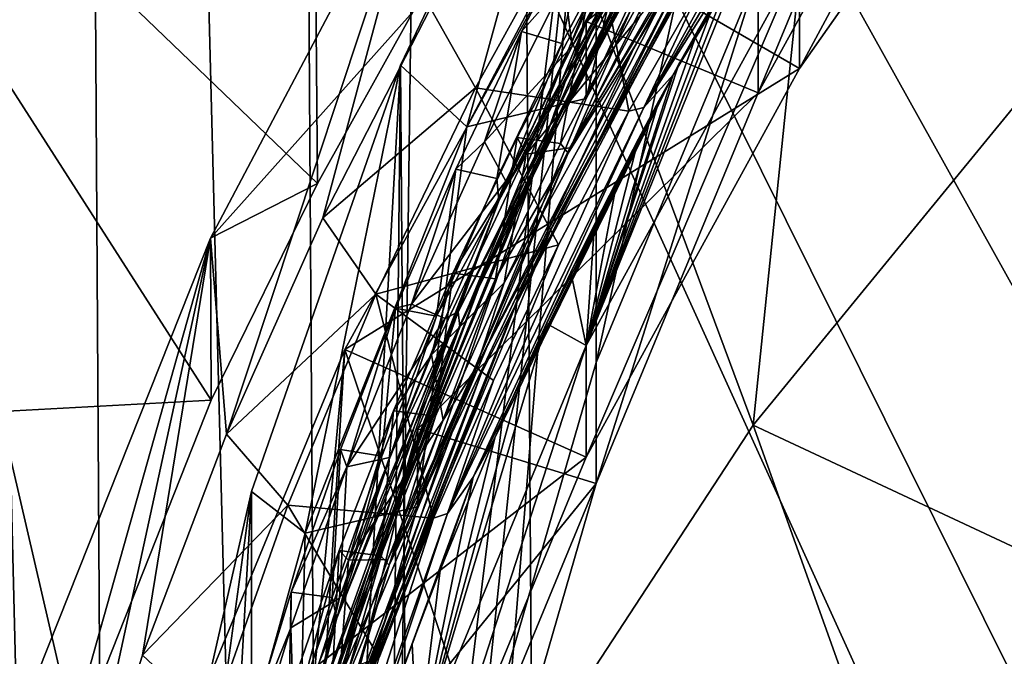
# Model space of a CAD drawing. Header units: metres. Extents: x -22 to 22, y 0 to 204.
# Tile 59 of 256: x -11.7 to -9.07, y 21.43 to 23.13. Entities that reach past the tile are written whole.
import ezdxf

# ---------------------------------------------------------------- set-up
doc = ezdxf.new("R2010")
doc.units = ezdxf.units.M
doc.layers.add('solid_002_SW0002', color=7, linetype='CONTINUOUS')
doc.layers.add('solid_002_SW0002_01', color=7, linetype='CONTINUOUS')

msp = doc.modelspace()

# ---------------------------------------------------------------- linework, layer by layer
at = {"layer": 'solid_002_SW0002'}
for points in [[(-10.401688, 38.78968, 222.258194), (-0.000125, 39.062069, 222.530045), (-0.000125, 6.009099, 222.530045)], [(-11.593178, 38.765461, 222.078735), (-11.028264, 38.776508, 222.20459), (-10.836877, 9.175645, 222.208344)], [(-11.028264, 38.776508, 222.20459), (-10.452005, 38.787876, 222.256866), (-10.836877, 9.175645, 222.208344)], [(-10.836877, 9.175645, 222.208344), (-10.452005, 38.787876, 222.256866), (-10.250982, 9.179632, 222.262131)], [(-10.452005, 38.787876, 222.256866), (-10.401688, 38.78968, 222.258194), (-0.000125, 6.009099, 222.530045)], [(-10.250982, 9.179632, 222.262131), (-10.452005, 38.787876, 222.256866), (-0.000125, 6.009099, 222.530045)], [(-12.137403, 38.754784, 221.881348), (-11.593178, 38.765461, 222.078735), (-11.41131, 9.171721, 222.0784)], [(-12.137403, 38.754784, 221.881348), (-11.41131, 9.171721, 222.0784), (-11.963854, 9.167933, 221.874542)], [(-11.593178, 38.765461, 222.078735), (-10.836877, 9.175645, 222.208344), (-11.41131, 9.171721, 222.0784)], [(15.431576, 33.648762, 223.952362), (-15.431306, 33.548271, 223.951843), (-15.319921, 9.159238, 223.824142)], [(-13.809333, 30.964565, 211.285019), (-8.497234, 19.261026, 214.276962), (-8.466165, 20.199457, 214.024673)], [(-11.075729, 19.153803, 214.375595), (-8.497234, 19.261026, 214.276962), (-13.809333, 30.964565, 211.285019)], [(-13.809333, 30.964565, 211.285019), (-8.466165, 20.199457, 214.024673), (-8.326499, 21.119349, 213.774399)], [(-13.809333, 30.964565, 211.285019), (-8.326499, 21.119349, 213.774399), (-8.077396, 22.023609, 213.52536)], [(-13.809333, 30.964565, 211.285019), (-8.077396, 22.023609, 213.52536), (-7.724753, 22.890469, 213.283524)], [(-13.809333, 30.964565, 211.285019), (-7.724753, 22.890469, 213.283524), (-7.27027, 23.715725, 213.050079)], [(-11.075729, 19.153803, 214.375595), (-13.809333, 30.964565, 211.285019), (-13.634545, 19.043522, 214.474518)], [(-8.956305, 23.00387, 196.928772), (-9.501084, 24.38352, 204.65065), (-8.665379, 25.334351, 204.395874)], [(-10.160149, 22.212593, 211.185196), (-10.160933, 24.097248, 210.680191), (-9.517815, 25.129511, 210.40361)], [(-9.728317, 23.25606, 210.905594), (-10.160149, 22.212593, 211.185196), (-9.517815, 25.129511, 210.40361)], [(-10.904491, 22.690666, 204.67305), (-12.60859, 24.328886, 205.467361), (-10.921827, 24.672861, 204.656799)], [(-10.648762, 23.149807, 204.556549), (-10.904491, 22.690666, 204.67305), (-10.921827, 24.672861, 204.656799)], [(-9.741334, 22.044872, 197.185745), (-10.226232, 23.351038, 204.927307), (-9.501084, 24.38352, 204.65065)], [(-8.956305, 23.00387, 196.928772), (-9.741334, 22.044872, 197.185745), (-9.501084, 24.38352, 204.65065)], [(-11.188798, 22.111504, 204.807831), (-12.572596, 22.036612, 205.477371), (-12.60859, 24.328886, 205.467361)], [(-11.188798, 22.111504, 204.807831), (-12.60859, 24.328886, 205.467361), (-10.904491, 22.690666, 204.67305)], [(-9.617809, 22.997551, 205.022018), (-9.618163, 23.294666, 206.13298), (-8.936156, 24.266268, 205.872635)], [(-8.935862, 23.968531, 204.761856), (-9.617809, 22.997551, 205.022018), (-8.936156, 24.266268, 205.872635)], [(-9.728305, 22.932552, 209.698181), (-9.728317, 23.25606, 210.905594), (-9.184062, 24.24489, 210.64064)], [(-9.184013, 23.921442, 209.433212), (-9.728305, 22.932552, 209.698181), (-9.184062, 24.24489, 210.64064)], [(-10.187494, 22.917398, 208.874023), (-10.187608, 23.123638, 209.646988), (-9.617797, 24.162256, 209.368683)], [(-9.184013, 23.921442, 209.433212), (-9.617797, 24.162256, 209.368683), (-10.187608, 23.123638, 209.646988)], [(-9.618163, 23.954655, 208.596085), (-10.187494, 22.917398, 208.874023), (-9.617797, 24.162256, 209.368683)], [(-10.660879, 20.02635, 211.770996), (-10.682909, 23.006771, 210.972397), (-10.160933, 24.097248, 210.680191)], [(-10.505773, 22.841656, 208.72995), (-10.160933, 24.097248, 210.680191), (-10.682909, 23.006771, 210.972397)], [(-10.470727, 21.136679, 211.47348), (-10.660879, 20.02635, 211.770996), (-10.160933, 24.097248, 210.680191)], [(-9.959292, 23.87764, 208.452347), (-10.160933, 24.097248, 210.680191), (-10.505773, 22.841656, 208.72995)], [(-10.160149, 22.212593, 211.185196), (-10.470727, 21.136679, 211.47348), (-10.160933, 24.097248, 210.680191)], [(-9.76396, 23.530773, 207.141846), (-10.057413, 23.057165, 207.312897), (-9.424482, 24.081797, 207.019409)], [(-9.424482, 24.081797, 207.019409), (-10.057413, 23.057165, 207.312897), (-9.632256, 23.820124, 207.125046)], [(-8.935862, 23.968531, 204.761856), (-10.226232, 23.351038, 204.927307), (-9.617809, 22.997551, 205.022018)], [(-9.959292, 23.87764, 208.452347), (-10.187494, 22.917398, 208.874023), (-9.618163, 23.954655, 208.596085)], [(-9.184013, 23.921442, 209.433212), (-10.187608, 23.123638, 209.646988), (-9.728305, 22.932552, 209.698181)], [(-10.033556, 22.893364, 206.345139), (-9.385228, 23.923056, 206.050354), (-9.955445, 22.980564, 206.289673)], [(-10.033556, 22.893364, 206.345139), (-9.433431, 23.907621, 206.077209), (-9.385228, 23.923056, 206.050354)], [(-9.955445, 22.980564, 206.289673), (-9.385228, 23.923056, 206.050354), (-9.939658, 23.009239, 206.282242)], [(-9.939658, 23.009239, 206.282242), (-9.385228, 23.923056, 206.050354), (-9.889557, 23.099052, 206.258972)], [(-9.889557, 23.099052, 206.258972), (-9.385228, 23.923056, 206.050354), (-9.841859, 23.18294, 206.237305)], [(-10.033556, 22.893364, 206.345139), (-9.659235, 23.574465, 206.17276), (-9.433431, 23.907621, 206.077209)], [(-9.959292, 23.87764, 208.452347), (-10.505773, 22.841656, 208.72995), (-10.187494, 22.917398, 208.874023)], [(-9.912213, 23.541538, 208.18399), (-9.706247, 23.87022, 208.059052), (-10.281541, 22.827507, 208.357224)], [(-10.281541, 22.827507, 208.357224), (-9.706247, 23.87022, 208.059052), (-9.766671, 23.769836, 208.051941)], [(-10.057413, 23.057165, 207.312897), (-10.235031, 22.771893, 207.424911), (-9.632256, 23.820124, 207.125046)], [(-9.632256, 23.820124, 207.125046), (-10.235031, 22.771893, 207.424911), (-9.867598, 23.501589, 207.238892)], [(-10.333058, 22.717636, 208.352707), (-9.766671, 23.769836, 208.051941), (-10.001054, 23.385439, 208.126633)], [(-10.281541, 22.827507, 208.357224), (-9.766671, 23.769836, 208.051941), (-10.333058, 22.717636, 208.352707)], [(-10.155357, 23.132652, 208.336411), (-10.420591, 22.643703, 208.506454), (-9.861361, 23.713083, 208.200958)], [(-9.861361, 23.713083, 208.200958), (-10.420591, 22.643703, 208.506454), (-10.064736, 23.419634, 208.30748)], [(-10.609204, 23.645679, 206.142456), (-11.190372, 22.544109, 206.437622), (-10.648762, 23.149807, 204.556549)], [(-11.147304, 22.02104, 206.577774), (-11.190372, 22.544109, 206.437622), (-10.609204, 23.645679, 206.142456)], [(-10.890344, 22.598497, 206.42305), (-11.147304, 22.02104, 206.577774), (-10.609204, 23.645679, 206.142456)], [(-10.602589, 23.158964, 206.272873), (-10.890344, 22.598497, 206.42305), (-10.609204, 23.645679, 206.142456)], [(-10.281281, 22.566641, 207.3815), (-9.705938, 23.60931, 207.083344), (-9.816741, 23.42712, 207.104843)], [(-9.76396, 23.530773, 207.141846), (-9.705938, 23.60931, 207.083344), (-10.281281, 22.566641, 207.3815)], [(-10.033556, 22.893364, 206.345139), (-9.872762, 23.232872, 206.270599), (-9.659235, 23.574465, 206.17276)], [(-9.912213, 23.541538, 208.18399), (-10.452338, 22.470448, 208.489868), (-10.155357, 23.132652, 208.336411)], [(-9.912213, 23.541538, 208.18399), (-10.281541, 22.827507, 208.357224), (-10.452338, 22.470448, 208.489868)], [(-9.76396, 23.530773, 207.141846), (-10.333638, 22.472918, 207.444229), (-10.057413, 23.057165, 207.312897)], [(-9.76396, 23.530773, 207.141846), (-10.281281, 22.566641, 207.3815), (-10.333638, 22.472918, 207.444229)], [(-10.235031, 22.771893, 207.424911), (-10.068694, 23.152348, 207.338776), (-9.867598, 23.501589, 207.238892)], [(-10.186563, 23.482697, 206.42598), (-10.482984, 22.945614, 206.57576), (-10.602589, 23.158964, 206.272873)], [(-10.073516, 22.883478, 206.370529), (-10.482984, 22.945614, 206.57576), (-10.186563, 23.482697, 206.42598)], [(-10.073516, 22.883478, 206.370529), (-10.186563, 23.482697, 206.42598), (-9.872762, 23.232872, 206.270599)], [(-10.359768, 23.096304, 208.463074), (-10.169629, 23.458591, 208.359634), (-10.252115, 23.06493, 208.408813)], [(-10.359768, 23.096304, 208.463074), (-10.245925, 23.225611, 208.058334), (-10.169629, 23.458591, 208.359634)], [(-10.169629, 23.458591, 208.359634), (-10.064736, 23.419634, 208.30748), (-10.252115, 23.06493, 208.408813)], [(-10.528727, 22.347582, 208.39267), (-9.999941, 23.424389, 208.085312), (-10.401483, 22.696434, 208.270996)], [(-10.001054, 23.385439, 208.126633), (-9.999941, 23.424389, 208.085312), (-10.528727, 22.347582, 208.39267)], [(-9.999941, 23.424389, 208.085312), (-10.225017, 23.057751, 208.167892), (-10.401483, 22.696434, 208.270996)], [(-10.373397, 22.370411, 207.406815), (-9.816741, 23.42712, 207.104843), (-9.927392, 23.255411, 207.118668)], [(-10.281281, 22.566641, 207.3815), (-9.816741, 23.42712, 207.104843), (-10.373397, 22.370411, 207.406815)], [(-9.999941, 23.424389, 208.085312), (-10.03533, 23.412073, 208.06665), (-10.225017, 23.057751, 208.167892)], [(-10.420591, 22.643703, 208.506454), (-10.252115, 23.06493, 208.408813), (-10.064736, 23.419634, 208.30748)], [(-10.245925, 23.225611, 208.058334), (-10.225017, 23.057751, 208.167892), (-10.03533, 23.412073, 208.06665)], [(-10.524655, 22.308619, 208.43399), (-10.001054, 23.385439, 208.126633), (-10.528727, 22.347582, 208.39267)], [(-10.333058, 22.717636, 208.352707), (-10.001054, 23.385439, 208.126633), (-10.524655, 22.308619, 208.43399)], [(-10.416752, 21.011063, 197.462753), (-10.832013, 22.246847, 205.223175), (-10.226232, 23.351038, 204.927307)], [(-9.617809, 22.997551, 205.022018), (-10.226232, 23.351038, 204.927307), (-10.832013, 22.246847, 205.223175)], [(-9.741334, 22.044872, 197.185745), (-10.416752, 21.011063, 197.462753), (-10.226232, 23.351038, 204.927307)], [(-9.753422, 23.334589, 206.198303), (-9.618163, 23.294666, 206.13298), (-10.187494, 22.25741, 206.410904)], [(-9.796503, 23.261322, 206.217117), (-9.753422, 23.334589, 206.198303), (-10.187494, 22.25741, 206.410904)], [(-10.347593, 22.768854, 207.143692), (-10.066008, 23.29141, 206.994492), (-10.185391, 23.16967, 207.39711)], [(-10.042092, 23.139818, 207.09938), (-10.066008, 23.29141, 206.994492), (-10.347593, 22.768854, 207.143692)], [(-10.187614, 21.958939, 205.300323), (-10.187494, 22.25741, 206.410904), (-9.618163, 23.294666, 206.13298)], [(-9.617809, 22.997551, 205.022018), (-10.187614, 21.958939, 205.300323), (-9.618163, 23.294666, 206.13298)], [(-10.47908, 22.202816, 207.389038), (-9.937284, 23.274208, 207.083115), (-10.40664, 22.42514, 207.303452)], [(-9.927392, 23.255411, 207.118668), (-9.937284, 23.274208, 207.083115), (-10.47908, 22.202816, 207.389038)], [(-9.937284, 23.274208, 207.083115), (-10.231066, 22.785734, 207.200546), (-10.40664, 22.42514, 207.303452)], [(-9.937284, 23.274208, 207.083115), (-10.042092, 23.139818, 207.09938), (-10.231066, 22.785734, 207.200546)], [(-10.466398, 22.184927, 207.424347), (-9.927392, 23.255411, 207.118668), (-10.47908, 22.202816, 207.389038)], [(-10.373397, 22.370411, 207.406815), (-9.927392, 23.255411, 207.118668), (-10.466398, 22.184927, 207.424347)], [(-9.841859, 23.18294, 206.237305), (-9.796503, 23.261322, 206.217117), (-10.187494, 22.25741, 206.410904)], [(-10.160176, 21.888981, 209.977814), (-10.160149, 22.212593, 211.185196), (-9.728317, 23.25606, 210.905594)], [(-9.728305, 22.932552, 209.698181), (-10.160176, 21.888981, 209.977814), (-9.728317, 23.25606, 210.905594)], [(-10.245925, 23.225611, 208.058334), (-10.459021, 22.801409, 208.179367), (-10.225017, 23.057751, 208.167892)], [(-10.359768, 23.096304, 208.463074), (-10.459021, 22.801409, 208.179367), (-10.245925, 23.225611, 208.058334)], [(-10.033556, 22.893364, 206.345139), (-10.073516, 22.883478, 206.370529), (-9.872762, 23.232872, 206.270599)], [(-10.482984, 22.945614, 206.57576), (-10.890344, 22.598497, 206.42305), (-10.602589, 23.158964, 206.272873)], [(-10.347593, 22.768854, 207.143692), (-10.185391, 23.16967, 207.39711), (-10.371103, 22.813498, 207.498764)], [(-10.25611, 22.796894, 207.440323), (-10.371103, 22.813498, 207.498764), (-10.185391, 23.16967, 207.39711)], [(-10.25611, 22.796894, 207.440323), (-10.185391, 23.16967, 207.39711), (-10.068694, 23.152348, 207.338776)], [(-9.889557, 23.099052, 206.258972), (-9.841859, 23.18294, 206.237305), (-10.187494, 22.25741, 206.410904)], [(-11.190372, 22.544109, 206.437622), (-10.904491, 22.690666, 204.67305), (-10.648762, 23.149807, 204.556549)], [(-10.452338, 22.470448, 208.489868), (-10.64529, 22.042141, 208.647369), (-10.155357, 23.132652, 208.336411)], [(-10.155357, 23.132652, 208.336411), (-10.64529, 22.042141, 208.647369), (-10.420591, 22.643703, 208.506454)], [(-10.231066, 22.785734, 207.200546), (-10.042092, 23.139818, 207.09938), (-10.347593, 22.768854, 207.143692)], [(-10.235031, 22.771893, 207.424911), (-10.25611, 22.796894, 207.440323), (-10.068694, 23.152348, 207.338776)], [(-10.637401, 21.826708, 209.166275), (-10.636879, 22.03475, 209.938751), (-10.187608, 23.123638, 209.646988)], [(-10.187494, 22.917398, 208.874023), (-10.637401, 21.826708, 209.166275), (-10.187608, 23.123638, 209.646988)], [(-9.728305, 22.932552, 209.698181), (-10.187608, 23.123638, 209.646988), (-10.636879, 22.03475, 209.938751)], [(-10.535518, 22.728481, 208.567932), (-10.359768, 23.096304, 208.463074), (-10.426108, 22.703615, 208.511902)], [(-10.535518, 22.728481, 208.567932), (-10.459021, 22.801409, 208.179367), (-10.359768, 23.096304, 208.463074)], [(-10.359768, 23.096304, 208.463074), (-10.252115, 23.06493, 208.408813), (-10.426108, 22.703615, 208.511902)], [(-9.939658, 23.009239, 206.282242), (-9.889557, 23.099052, 206.258972), (-10.187494, 22.25741, 206.410904)], [(-10.333638, 22.472918, 207.444229), (-10.569258, 21.974672, 207.621765), (-10.057413, 23.057165, 207.312897)], [(-10.057413, 23.057165, 207.312897), (-10.569258, 21.974672, 207.621765), (-10.235031, 22.771893, 207.424911)], [(-10.459021, 22.801409, 208.179367), (-10.401483, 22.696434, 208.270996), (-10.225017, 23.057751, 208.167892)], [(-10.420591, 22.643703, 208.506454), (-10.426108, 22.703615, 208.511902), (-10.252115, 23.06493, 208.408813)], [(-11.08076, 15.923288, 212.870407), (-11.08076, 21.867188, 211.27774), (-10.682909, 23.006771, 210.972397)], [(-10.93715, 21.756172, 209.020798), (-10.682909, 23.006771, 210.972397), (-11.08076, 21.867188, 211.27774)], [(-10.724776, 18.902628, 212.072098), (-11.08076, 15.923288, 212.870407), (-10.682909, 23.006771, 210.972397)], [(-10.505773, 22.841656, 208.72995), (-10.682909, 23.006771, 210.972397), (-10.93715, 21.756172, 209.020798)], [(-10.724776, 18.902628, 212.072098), (-10.682909, 23.006771, 210.972397), (-10.660879, 20.02635, 211.770996)], [(-9.955445, 22.980564, 206.289673), (-9.939658, 23.009239, 206.282242), (-10.187494, 22.25741, 206.410904)], [(-8.557731, 21.49091, 196.625885), (-9.741334, 22.044872, 197.185745), (-8.956305, 23.00387, 196.928772)], [(-9.617809, 22.997551, 205.022018), (-10.832013, 22.246847, 205.223175), (-10.187614, 21.958939, 205.300323)], [(-10.489332, 21.906055, 206.596451), (-9.955445, 22.980564, 206.289673), (-10.430689, 22.011148, 206.543716)], [(-10.489332, 21.906055, 206.596451), (-10.033556, 22.893364, 206.345139), (-9.955445, 22.980564, 206.289673)], [(-10.430689, 22.011148, 206.543716), (-9.955445, 22.980564, 206.289673), (-10.360744, 22.169313, 206.501999)], [(-10.360744, 22.169313, 206.501999), (-9.955445, 22.980564, 206.289673), (-10.293103, 22.316364, 206.463287)], [(-10.293103, 22.316364, 206.463287), (-9.955445, 22.980564, 206.289673), (-10.22788, 22.45319, 206.427353)], [(-10.22788, 22.45319, 206.427353), (-9.955445, 22.980564, 206.289673), (-10.165148, 22.580593, 206.393967)], [(-9.992227, 22.913025, 206.30722), (-9.955445, 22.980564, 206.289673), (-10.187494, 22.25741, 206.410904)], [(-10.165148, 22.580593, 206.393967), (-9.955445, 22.980564, 206.289673), (-10.104954, 22.699276, 206.36293)], [(-10.104954, 22.699276, 206.36293), (-9.955445, 22.980564, 206.289673), (-10.047317, 22.809887, 206.334061)], [(-10.047317, 22.809887, 206.334061), (-9.955445, 22.980564, 206.289673), (-9.992227, 22.913025, 206.30722)], [(-10.482984, 22.945614, 206.57576), (-10.748813, 22.394506, 206.729294), (-10.890344, 22.598497, 206.42305)], [(-10.261052, 22.526957, 206.472366), (-10.748813, 22.394506, 206.729294), (-10.482984, 22.945614, 206.57576)], [(-9.728305, 22.932552, 209.698181), (-10.636879, 22.03475, 209.938751), (-10.160176, 21.888981, 209.977814)], [(-10.261052, 22.526957, 206.472366), (-10.482984, 22.945614, 206.57576), (-10.073516, 22.883478, 206.370529)], [(-10.505773, 22.841656, 208.72995), (-10.637401, 21.826708, 209.166275), (-10.187494, 22.917398, 208.874023)], [(-10.047317, 22.809887, 206.334061), (-9.992227, 22.913025, 206.30722), (-10.187494, 22.25741, 206.410904)], [(-10.489332, 21.906055, 206.596451), (-10.55719, 21.808954, 206.654587), (-10.033556, 22.893364, 206.345139)], [(-10.033556, 22.893364, 206.345139), (-10.55719, 21.808954, 206.654587), (-10.073516, 22.883478, 206.370529)], [(-10.55719, 21.808954, 206.654587), (-10.261052, 22.526957, 206.472366), (-10.073516, 22.883478, 206.370529)], [(-10.505773, 22.841656, 208.72995), (-10.93715, 21.756172, 209.020798), (-10.637401, 21.826708, 209.166275)], [(-10.452338, 22.470448, 208.489868), (-10.281541, 22.827507, 208.357224), (-10.736426, 21.730268, 208.669891)], [(-10.736426, 21.730268, 208.669891), (-10.281541, 22.827507, 208.357224), (-10.333058, 22.717636, 208.352707)], [(-10.459021, 22.801409, 208.179367), (-10.653641, 22.36764, 208.302948), (-10.401483, 22.696434, 208.270996)], [(-10.535518, 22.728481, 208.567932), (-10.653641, 22.36764, 208.302948), (-10.459021, 22.801409, 208.179367)], [(-10.347593, 22.768854, 207.143692), (-10.371103, 22.813498, 207.498764), (-10.543353, 22.451099, 207.602081)], [(-10.429728, 22.435606, 207.543396), (-10.543353, 22.451099, 207.602081), (-10.371103, 22.813498, 207.498764)], [(-10.429728, 22.435606, 207.543396), (-10.371103, 22.813498, 207.498764), (-10.25611, 22.796894, 207.440323)], [(-10.235031, 22.771893, 207.424911), (-10.429728, 22.435606, 207.543396), (-10.25611, 22.796894, 207.440323)], [(-10.104954, 22.699276, 206.36293), (-10.047317, 22.809887, 206.334061), (-10.187494, 22.25741, 206.410904)], [(-10.569258, 21.974672, 207.621765), (-10.713239, 21.671011, 207.738647), (-10.235031, 22.771893, 207.424911)], [(-10.235031, 22.771893, 207.424911), (-10.713239, 21.671011, 207.738647), (-10.429728, 22.435606, 207.543396)], [(-10.599861, 22.232597, 207.29657), (-10.347593, 22.768854, 207.143692), (-10.543353, 22.451099, 207.602081)], [(-10.40664, 22.42514, 207.303452), (-10.347593, 22.768854, 207.143692), (-10.599861, 22.232597, 207.29657)], [(-10.40664, 22.42514, 207.303452), (-10.231066, 22.785734, 207.200546), (-10.347593, 22.768854, 207.143692)], [(-10.775246, 21.618622, 208.66571), (-10.333058, 22.717636, 208.352707), (-10.524655, 22.308619, 208.43399)], [(-10.736426, 21.730268, 208.669891), (-10.333058, 22.717636, 208.352707), (-10.775246, 21.618622, 208.66571)], [(-10.696095, 22.357267, 208.67363), (-10.535518, 22.728481, 208.567932), (-10.586646, 22.33569, 208.616745)], [(-10.696095, 22.357267, 208.67363), (-10.653641, 22.36764, 208.302948), (-10.535518, 22.728481, 208.567932)], [(-10.535518, 22.728481, 208.567932), (-10.426108, 22.703615, 208.511902), (-10.586646, 22.33569, 208.616745)], [(-11.190372, 22.544109, 206.437622), (-11.188798, 22.111504, 204.807831), (-10.904491, 22.690666, 204.67305)], [(-10.653641, 22.36764, 208.302948), (-10.563803, 22.330017, 208.375427), (-10.401483, 22.696434, 208.270996)], [(-10.420591, 22.643703, 208.506454), (-10.586646, 22.33569, 208.616745), (-10.426108, 22.703615, 208.511902)], [(-10.528727, 22.347582, 208.39267), (-10.401483, 22.696434, 208.270996), (-10.563803, 22.330017, 208.375427)], [(-10.165148, 22.580593, 206.393967), (-10.104954, 22.699276, 206.36293), (-10.187494, 22.25741, 206.410904)], [(-10.64529, 22.042141, 208.647369), (-10.852626, 21.528877, 208.823776), (-10.420591, 22.643703, 208.506454)], [(-10.420591, 22.643703, 208.506454), (-10.852626, 21.528877, 208.823776), (-10.586646, 22.33569, 208.616745)], [(-10.748813, 22.394506, 206.729294), (-11.147304, 22.02104, 206.577774), (-10.890344, 22.598497, 206.42305)], [(-10.22788, 22.45319, 206.427353), (-10.165148, 22.580593, 206.393967), (-10.187494, 22.25741, 206.410904)], [(-10.736271, 21.469284, 207.694138), (-10.281281, 22.566641, 207.3815), (-10.373397, 22.370411, 207.406815)], [(-10.333638, 22.472918, 207.444229), (-10.281281, 22.566641, 207.3815), (-10.736271, 21.469284, 207.694138)], [(-11.190372, 22.544109, 206.437622), (-11.650752, 21.385675, 206.748016), (-11.617796, 21.027122, 205.02182)], [(-11.56249, 20.831865, 206.896408), (-11.650752, 21.385675, 206.748016), (-11.190372, 22.544109, 206.437622)], [(-11.190372, 22.544109, 206.437622), (-11.617796, 21.027122, 205.02182), (-11.188798, 22.111504, 204.807831)], [(-11.372029, 21.430481, 206.736008), (-11.56249, 20.831865, 206.896408), (-11.190372, 22.544109, 206.437622)], [(-11.147304, 22.02104, 206.577774), (-11.372029, 21.430481, 206.736008), (-11.190372, 22.544109, 206.437622)], [(-10.434831, 22.164328, 206.575821), (-10.748813, 22.394506, 206.729294), (-10.261052, 22.526957, 206.472366)], [(-10.55719, 21.808954, 206.654587), (-10.434831, 22.164328, 206.575821), (-10.261052, 22.526957, 206.472366)], [(-10.452338, 22.470448, 208.489868), (-10.865343, 21.356823, 208.806763), (-10.64529, 22.042141, 208.647369)], [(-10.452338, 22.470448, 208.489868), (-10.736426, 21.730268, 208.669891), (-10.865343, 21.356823, 208.806763)], [(-10.333638, 22.472918, 207.444229), (-10.77775, 21.367754, 207.758972), (-10.569258, 21.974672, 207.621765)], [(-10.333638, 22.472918, 207.444229), (-10.736271, 21.469284, 207.694138), (-10.77775, 21.367754, 207.758972)], [(-10.599861, 22.232597, 207.29657), (-10.543353, 22.451099, 207.602081), (-10.701918, 22.082947, 207.706924)], [(-10.589564, 22.068525, 207.64801), (-10.701918, 22.082947, 207.706924), (-10.543353, 22.451099, 207.602081)], [(-10.589564, 22.068525, 207.64801), (-10.543353, 22.451099, 207.602081), (-10.429728, 22.435606, 207.543396)], [(-10.293103, 22.316364, 206.463287), (-10.22788, 22.45319, 206.427353), (-10.187494, 22.25741, 206.410904)], [(-10.713239, 21.671011, 207.738647), (-10.589564, 22.068525, 207.64801), (-10.429728, 22.435606, 207.543396)], [(-10.568722, 22.058105, 207.408066), (-10.40664, 22.42514, 207.303452), (-10.599861, 22.232597, 207.29657)], [(-10.47908, 22.202816, 207.389038), (-10.40664, 22.42514, 207.303452), (-10.568722, 22.058105, 207.408066)], [(-10.748813, 22.394506, 206.729294), (-10.983322, 21.831095, 206.886108), (-11.147304, 22.02104, 206.577774)], [(-10.594432, 21.796616, 206.680603), (-10.983322, 21.831095, 206.886108), (-10.748813, 22.394506, 206.729294)], [(-10.805312, 21.268467, 207.720551), (-10.373397, 22.370411, 207.406815), (-10.466398, 22.184927, 207.424347)], [(-10.736271, 21.469284, 207.694138), (-10.373397, 22.370411, 207.406815), (-10.805312, 21.268467, 207.720551)], [(-10.594432, 21.796616, 206.680603), (-10.748813, 22.394506, 206.729294), (-10.434831, 22.164328, 206.575821)], [(-10.93006, 21.230131, 208.710495), (-10.528727, 22.347582, 208.39267), (-10.845926, 21.582573, 208.588089)], [(-10.524655, 22.308619, 208.43399), (-10.528727, 22.347582, 208.39267), (-10.93006, 21.230131, 208.710495)], [(-10.528727, 22.347582, 208.39267), (-10.71191, 21.958784, 208.48111), (-10.845926, 21.582573, 208.588089)], [(-10.842742, 21.980114, 208.780914), (-10.696095, 22.357267, 208.67363), (-10.733234, 21.962143, 208.723068)], [(-10.842742, 21.980114, 208.780914), (-10.826045, 21.933702, 208.426422), (-10.696095, 22.357267, 208.67363)], [(-10.653641, 22.36764, 208.302948), (-10.826045, 21.933702, 208.426422), (-10.563803, 22.330017, 208.375427)], [(-10.696095, 22.357267, 208.67363), (-10.826045, 21.933702, 208.426422), (-10.653641, 22.36764, 208.302948)], [(-10.696095, 22.357267, 208.67363), (-10.586646, 22.33569, 208.616745), (-10.733234, 21.962143, 208.723068)], [(-10.528727, 22.347582, 208.39267), (-10.563803, 22.330017, 208.375427), (-10.71191, 21.958784, 208.48111)], [(-10.852626, 21.528877, 208.823776), (-10.733234, 21.962143, 208.723068), (-10.586646, 22.33569, 208.616745)], [(-10.826045, 21.933702, 208.426422), (-10.71191, 21.958784, 208.48111), (-10.563803, 22.330017, 208.375427)], [(-10.920785, 21.191887, 208.751602), (-10.524655, 22.308619, 208.43399), (-10.93006, 21.230131, 208.710495)], [(-10.775246, 21.618622, 208.66571), (-10.524655, 22.308619, 208.43399), (-10.920785, 21.191887, 208.751602)], [(-10.293103, 22.316364, 206.463287), (-10.187494, 22.25741, 206.410904), (-10.637401, 21.166719, 206.703156)], [(-10.360744, 22.169313, 206.501999), (-10.293103, 22.316364, 206.463287), (-10.637401, 21.166719, 206.703156)], [(-11.309657, 21.089161, 205.533371), (-10.832013, 22.246847, 205.223175), (-10.975, 20.720514, 200.766357)], [(-10.187614, 21.958939, 205.300323), (-10.832013, 22.246847, 205.223175), (-11.309657, 21.089161, 205.533371)], [(-10.832013, 22.246847, 205.223175), (-10.975, 19.914076, 197.756683), (-10.975, 20.720514, 200.766357)], [(-10.416752, 21.011063, 197.462753), (-10.975, 19.914076, 197.756683), (-10.832013, 22.246847, 205.223175)], [(-10.636883, 20.870054, 205.592087), (-10.637401, 21.166719, 206.703156), (-10.187494, 22.25741, 206.410904)], [(-10.187614, 21.958939, 205.300323), (-10.636883, 20.870054, 205.592087), (-10.187494, 22.25741, 206.410904)], [(-10.822106, 21.684149, 207.452667), (-10.599861, 22.232597, 207.29657), (-10.701918, 22.082947, 207.706924)], [(-10.568722, 22.058105, 207.408066), (-10.599861, 22.232597, 207.29657), (-10.822106, 21.684149, 207.452667)], [(-10.160176, 21.888981, 209.977814), (-10.470727, 21.136679, 211.47348), (-10.160149, 22.212593, 211.185196)], [(-10.894018, 21.088732, 207.706024), (-10.47908, 22.202816, 207.389038), (-10.850487, 21.308842, 207.621201)], [(-10.466398, 22.184927, 207.424347), (-10.47908, 22.202816, 207.389038), (-10.894018, 21.088732, 207.706024)], [(-10.47908, 22.202816, 207.389038), (-10.716857, 21.685474, 207.51413), (-10.850487, 21.308842, 207.621201)], [(-10.47908, 22.202816, 207.389038), (-10.568722, 22.058105, 207.408066), (-10.716857, 21.685474, 207.51413)], [(-10.878615, 21.072115, 207.740982), (-10.466398, 22.184927, 207.424347), (-10.894018, 21.088732, 207.706024)], [(-10.805312, 21.268467, 207.720551), (-10.466398, 22.184927, 207.424347), (-10.878615, 21.072115, 207.740982)], [(-10.430689, 22.011148, 206.543716), (-10.360744, 22.169313, 206.501999), (-10.637401, 21.166719, 206.703156)], [(-10.55719, 21.808954, 206.654587), (-10.594432, 21.796616, 206.680603), (-10.434831, 22.164328, 206.575821)], [(-11.617796, 21.027122, 205.02182), (-12.572596, 22.036612, 205.477371), (-11.188798, 22.111504, 204.807831)], [(-10.822106, 21.684149, 207.452667), (-10.701918, 22.082947, 207.706924), (-10.846593, 21.709511, 207.813171)], [(-10.735587, 21.695681, 207.75412), (-10.846593, 21.709511, 207.813171), (-10.701918, 22.082947, 207.706924)], [(-10.735587, 21.695681, 207.75412), (-10.701918, 22.082947, 207.706924), (-10.589564, 22.068525, 207.64801)], [(-10.716857, 21.685474, 207.51413), (-10.568722, 22.058105, 207.408066), (-10.822106, 21.684149, 207.452667)], [(-10.713239, 21.671011, 207.738647), (-10.735587, 21.695681, 207.75412), (-10.589564, 22.068525, 207.64801)], [(-11.617796, 21.027122, 205.02182), (-11.935903, 19.905521, 205.195313), (-12.572596, 22.036612, 205.477371)], [(-10.865343, 21.356823, 208.806763), (-11.00631, 20.916872, 208.967133), (-10.64529, 22.042141, 208.647369)], [(-10.64529, 22.042141, 208.647369), (-11.00631, 20.916872, 208.967133), (-10.852626, 21.528877, 208.823776)], [(-10.962587, 20.695383, 209.469406), (-10.962722, 20.901382, 210.242432), (-10.636879, 22.03475, 209.938751)], [(-10.160176, 21.888981, 209.977814), (-10.636879, 22.03475, 209.938751), (-10.962722, 20.901382, 210.242432)], [(-10.637401, 21.826708, 209.166275), (-10.962587, 20.695383, 209.469406), (-10.636879, 22.03475, 209.938751)], [(-9.21082, 20.561018, 196.875046), (-10.416752, 21.011063, 197.462753), (-9.741334, 22.044872, 197.185745)], [(-9.21082, 20.561018, 196.875046), (-9.741334, 22.044872, 197.185745), (-8.557731, 21.49091, 196.625885)], [(-10.983322, 21.831095, 206.886108), (-11.372029, 21.430481, 206.736008), (-11.147304, 22.02104, 206.577774)], [(-10.502747, 21.840935, 206.588684), (-10.430689, 22.011148, 206.543716), (-10.637401, 21.166719, 206.703156)], [(-10.489332, 21.906055, 206.596451), (-10.430689, 22.011148, 206.543716), (-10.502747, 21.840935, 206.588684)], [(-10.974891, 21.598455, 208.889374), (-10.842742, 21.980114, 208.780914), (-10.865344, 21.584406, 208.830475)], [(-10.974891, 21.598455, 208.889374), (-10.826045, 21.933702, 208.426422), (-10.842742, 21.980114, 208.780914)], [(-10.842742, 21.980114, 208.780914), (-10.733234, 21.962143, 208.723068), (-10.865344, 21.584406, 208.830475)], [(-10.187614, 21.958939, 205.300323), (-11.309657, 21.089161, 205.533371), (-10.636883, 20.870054, 205.592087)], [(-10.77775, 21.367754, 207.758972), (-10.952933, 20.85409, 207.940369), (-10.569258, 21.974672, 207.621765)], [(-10.569258, 21.974672, 207.621765), (-10.952933, 20.85409, 207.940369), (-10.713239, 21.671011, 207.738647)], [(-10.852626, 21.528877, 208.823776), (-10.865344, 21.584406, 208.830475), (-10.733234, 21.962143, 208.723068)], [(-10.826045, 21.933702, 208.426422), (-10.845926, 21.582573, 208.588089), (-10.71191, 21.958784, 208.48111)], [(-10.826045, 21.933702, 208.426422), (-10.975945, 21.503664, 208.548599), (-10.845926, 21.582573, 208.588089)], [(-10.974891, 21.598455, 208.889374), (-10.975945, 21.503664, 208.548599), (-10.826045, 21.933702, 208.426422)], [(-10.489332, 21.906055, 206.596451), (-10.895584, 20.790728, 206.913742), (-10.55719, 21.808954, 206.654587)], [(-10.489332, 21.906055, 206.596451), (-10.681945, 21.378857, 206.711105), (-10.895584, 20.790728, 206.913742)], [(-10.489332, 21.906055, 206.596451), (-10.652102, 21.460218, 206.689514), (-10.681945, 21.378857, 206.711105)], [(-10.489332, 21.906055, 206.596451), (-10.576663, 21.657658, 206.637177), (-10.652102, 21.460218, 206.689514)], [(-10.489332, 21.906055, 206.596451), (-10.502747, 21.840935, 206.588684), (-10.576663, 21.657658, 206.637177)], [(-10.160176, 21.888981, 209.977814), (-10.962722, 20.901382, 210.242432), (-10.470757, 20.813063, 210.266098)], [(-10.160176, 21.888981, 209.977814), (-10.470757, 20.813063, 210.266098), (-10.470727, 21.136679, 211.47348)], [(-11.348357, 17.098928, 212.555389), (-11.348357, 20.691547, 211.592758), (-11.08076, 21.867188, 211.27774)], [(-11.248697, 20.63308, 209.321732), (-11.08076, 21.867188, 211.27774), (-11.348357, 20.691547, 211.592758)], [(-11.08076, 15.923288, 212.870407), (-11.348357, 17.098928, 212.555389), (-11.08076, 21.867188, 211.27774)], [(-10.93715, 21.756172, 209.020798), (-11.08076, 21.867188, 211.27774), (-11.248697, 20.63308, 209.321732)], [(-10.983322, 21.831095, 206.886108), (-11.186241, 21.25622, 207.045944), (-11.372029, 21.430481, 206.736008)], [(-10.739891, 21.42392, 206.786682), (-11.186241, 21.25622, 207.045944), (-10.983322, 21.831095, 206.886108)], [(-10.739891, 21.42392, 206.786682), (-10.983322, 21.831095, 206.886108), (-10.594432, 21.796616, 206.680603)], [(-10.93715, 21.756172, 209.020798), (-10.962587, 20.695383, 209.469406), (-10.637401, 21.826708, 209.166275)], [(-10.576663, 21.657658, 206.637177), (-10.502747, 21.840935, 206.588684), (-10.637401, 21.166719, 206.703156)], [(-10.895584, 20.790728, 206.913742), (-10.951957, 20.684752, 206.974258), (-10.55719, 21.808954, 206.654587)], [(-10.55719, 21.808954, 206.654587), (-10.951957, 20.684752, 206.974258), (-10.594432, 21.796616, 206.680603)], [(-10.951957, 20.684752, 206.974258), (-10.739891, 21.42392, 206.786682), (-10.594432, 21.796616, 206.680603)], [(-10.93715, 21.756172, 209.020798), (-11.248697, 20.63308, 209.321732), (-10.962587, 20.695383, 209.469406)], [(-10.865343, 21.356823, 208.806763), (-10.736426, 21.730268, 208.669891), (-11.064481, 20.594072, 208.992615)], [(-11.064481, 20.594072, 208.992615), (-10.736426, 21.730268, 208.669891), (-10.775246, 21.618622, 208.66571)], [(-10.953279, 21.312498, 207.558289), (-10.846593, 21.709511, 207.813171), (-10.977192, 21.331268, 207.920639)], [(-10.867685, 21.317162, 207.86174), (-10.977192, 21.331268, 207.920639), (-10.846593, 21.709511, 207.813171)], [(-10.953279, 21.312498, 207.558289), (-10.822106, 21.684149, 207.452667), (-10.846593, 21.709511, 207.813171)], [(-10.867685, 21.317162, 207.86174), (-10.846593, 21.709511, 207.813171), (-10.735587, 21.695681, 207.75412)], [(-10.713239, 21.671011, 207.738647), (-10.867685, 21.317162, 207.86174), (-10.735587, 21.695681, 207.75412)], [(-10.952933, 20.85409, 207.940369), (-11.06106, 20.53726, 208.060669), (-10.713239, 21.671011, 207.738647)], [(-10.713239, 21.671011, 207.738647), (-11.06106, 20.53726, 208.060669), (-10.867685, 21.317162, 207.86174)], [(-10.850487, 21.308842, 207.621201), (-10.822106, 21.684149, 207.452667), (-10.953279, 21.312498, 207.558289)], [(-10.850487, 21.308842, 207.621201), (-10.716857, 21.685474, 207.51413), (-10.822106, 21.684149, 207.452667)], [(-10.652102, 21.460218, 206.689514), (-10.576663, 21.657658, 206.637177), (-10.637401, 21.166719, 206.703156)], [(-11.088674, 20.491932, 208.985535), (-10.775246, 21.618622, 208.66571), (-10.920785, 21.191887, 208.751602)], [(-11.064481, 20.594072, 208.992615), (-10.775246, 21.618622, 208.66571), (-11.088674, 20.491932, 208.985535)], [(-11.091975, 21.214346, 208.998398), (-10.974891, 21.598455, 208.889374), (-10.982987, 21.202637, 208.938889)], [(-11.091975, 21.214346, 208.998398), (-10.975945, 21.503664, 208.548599), (-10.974891, 21.598455, 208.889374)], [(-10.974891, 21.598455, 208.889374), (-10.865344, 21.584406, 208.830475), (-10.982987, 21.202637, 208.938889)], [(-10.852626, 21.528877, 208.823776), (-10.982987, 21.202637, 208.938889), (-10.865344, 21.584406, 208.830475)], [(-10.975945, 21.503664, 208.548599), (-10.965861, 21.2012, 208.696426), (-10.845926, 21.582573, 208.588089)], [(-10.93006, 21.230131, 208.710495), (-10.845926, 21.582573, 208.588089), (-10.965861, 21.2012, 208.696426)], [(-11.00631, 20.916872, 208.967133), (-11.153319, 20.388277, 209.147369), (-10.852626, 21.528877, 208.823776)], [(-10.852626, 21.528877, 208.823776), (-11.153319, 20.388277, 209.147369), (-10.982987, 21.202637, 208.938889)], [(-10.975945, 21.503664, 208.548599), (-11.104882, 21.077038, 208.669693), (-10.965861, 21.2012, 208.696426)], [(-11.091975, 21.214346, 208.998398), (-11.104882, 21.077038, 208.669693), (-10.975945, 21.503664, 208.548599)], [(-7.020218, 20.987774, 196.760696), (-9.21082, 20.561018, 196.875046), (-8.557731, 21.49091, 196.625885)], [(-11.064442, 20.332771, 208.016846), (-10.736271, 21.469284, 207.694138), (-10.805312, 21.268467, 207.720551)], [(-10.77775, 21.367754, 207.758972), (-10.736271, 21.469284, 207.694138), (-11.064442, 20.332771, 208.016846)], [(-10.681945, 21.378857, 206.711105), (-10.652102, 21.460218, 206.689514), (-10.637401, 21.166719, 206.703156)], [(-11.186241, 21.25622, 207.045944), (-11.56249, 20.831865, 206.896408), (-11.372029, 21.430481, 206.736008)]]:
    msp.add_3dface(points, dxfattribs=at)
at = {"layer": 'solid_002_SW0002_01'}
msp.add_3dface([(15.431576, 33.648762, 223.952362), (-15.319921, 9.159238, 223.824142), (15.31992, 9.159238, 223.824142)], dxfattribs=at)

doc.saveas('drawing.dxf')
